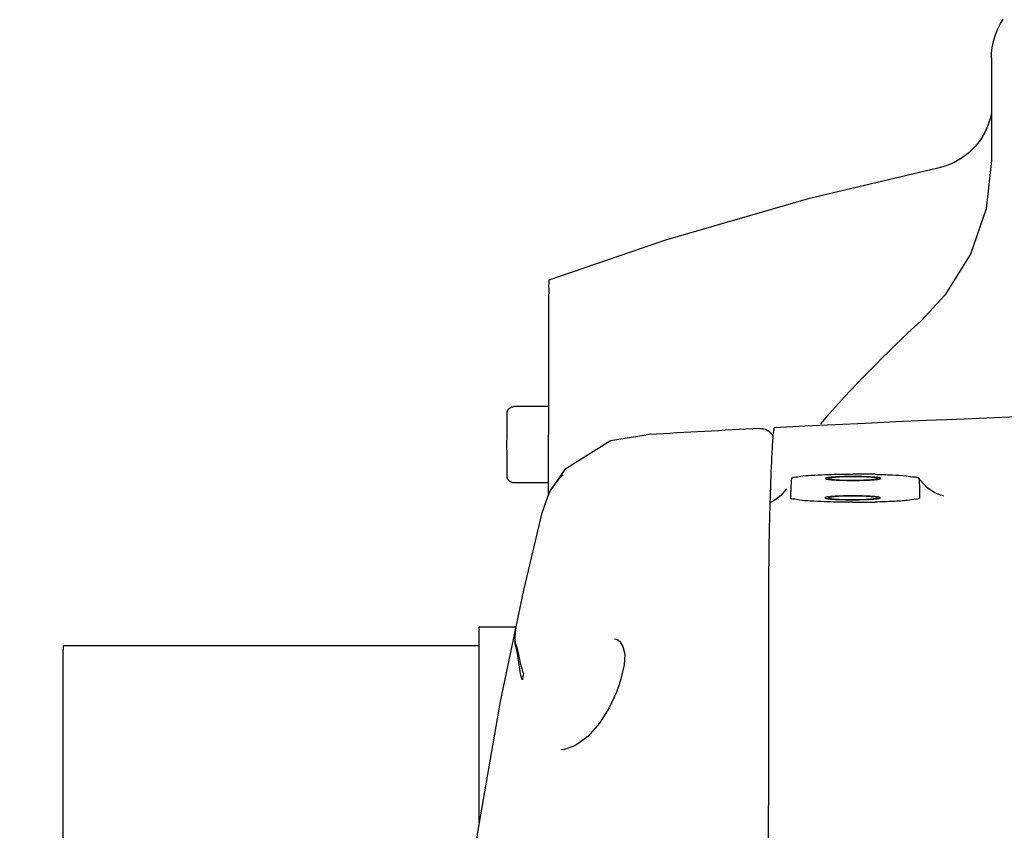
# Model space of a CAD drawing. Header units: millimetres. Extents: x 4086 to 10416, y 123 to 1549.
# Tile 42 of 256: x 6682 to 6700, y 995 to 1009. Entities that reach past the tile are written whole.
import ezdxf

# ---------------------------------------------------------------- set-up
doc = ezdxf.new("R2010")
doc.units = ezdxf.units.MM
doc.layers.add('外形图', color=7, linetype='Continuous')
doc.layers.add('尺寸标注', color=7, linetype='Continuous')
doc.styles.add('思源黑', font='SourceHanSansCN-Normal.ttf')
doc.dimstyles.new('尺寸标注_1_4比例中六', dxfattribs={"dimtxt": 10, "dimasz": 8, "dimexe": 2, "dimexo": 1.5, "dimgap": 1, "dimtad": 1, "dimdec": 1, "dimlfac": 4, "dimdsep": 46, "dimtxsty": '思源黑', "dimcen": 0.09, "dimadec": 0, "dimazin": 0, "dimtp": 0.01, "dimtm": 0.01, "dimtfac": 1, "dimtdec": 1, "dimtofl": 0, "dimtmove": 0, "dimatfit": 3, "dimfxl": 1, "dimtolj": 1, "dimarcsym": 0})

# ---------------------------------------------------------------- blocks, each defined once
blk = doc.blocks.new('*D632')
at = {"layer": 'Defpoints', "color": 0}
for p in [(6771.931, 1036.088), (6771.931, 955.358), (6648.527, 890.762)]:
    blk.add_point(p, dxfattribs=at)
at = {"layer": '尺寸标注', "color": 0, "lineweight": -2}
for p, q in [((6648.527, 892.262), (6648.527, 1038.088)), ((6771.931, 956.858), (6771.931, 1038.088)), ((6656.527, 1036.088), (6763.931, 1036.088))]:
    blk.add_line(p, q, dxfattribs=at)
at = {"layer": '尺寸标注', "color": 0}
for points in [[(6656.527, 1037.422), (6656.527, 1034.755), (6648.527, 1036.088)], [(6763.931, 1034.755), (6763.931, 1037.422), (6771.931, 1036.088)]]:
    blk.add_solid(points, dxfattribs=at)
at = {"layer": '尺寸标注', "color": 0, "insert": (6718.245, 1042.273), "char_height": 10, "attachment_point": 5, "style": '思源黑'}
blk.add_mtext('\\A1;493.5', dxfattribs=at)
blk = doc.blocks.new('*D633')
at = {"layer": 'Defpoints', "color": 0}
for p in [(6787.961, 1067.745), (6648.528, 887.75), (6787.961, 754.658)]:
    blk.add_point(p, dxfattribs=at)
at = {"layer": '尺寸标注', "color": 0, "lineweight": -2}
for p, q in [((6648.528, 889.25), (6648.528, 1069.745)), ((6787.961, 756.158), (6787.961, 1069.745)), ((6656.528, 1067.745), (6779.961, 1067.745))]:
    blk.add_line(p, q, dxfattribs=at)
at = {"layer": '尺寸标注', "color": 0}
for points in [[(6656.528, 1069.078), (6656.528, 1066.412), (6648.528, 1067.745)], [(6779.961, 1066.412), (6779.961, 1069.078), (6787.961, 1067.745)]]:
    blk.add_solid(points, dxfattribs=at)
at = {"layer": '尺寸标注', "color": 0, "insert": (6718.245, 1073.93), "char_height": 10, "attachment_point": 5, "style": '思源黑'}
blk.add_mtext('\\A1;557.3', dxfattribs=at)

msp = doc.modelspace()

# ---------------------------------------------------------------- linework, layer by layer
at = {"layer": '外形图', "color": 7, "linetype": 'Continuous'}
for p, q in [((6699.706, 1008.733), (6699.706, 1006.879)), ((6691.723, 1003.697), (6691.723, 1003.68)), ((6691.72, 1002.445), (6691.1, 1002.445)), ((6691.72, 1002.461), (6691.72, 1002.331)), ((6691.72, 1002.331), (6691.72, 1002.118)), ((6690.975, 1001.938), (6690.975, 1002.118)), ((6691.72, 1002.118), (6691.719, 1001.77)), ((6690.974, 1001.757), (6690.975, 1001.938)), ((6693.539, 1001.941), (6693.485, 1001.938)), ((6690.975, 1001.577), (6690.974, 1001.757)), ((6691.719, 1001.77), (6691.719, 1001.197)), ((6690.975, 1001.404), (6690.975, 1001.577)), ((6695.752, 1001.676), (6695.749, 1001.629)), ((6690.975, 1001.396), (6690.975, 1001.404)), ((6691.719, 1001.197), (6691.719, 1001.138)), ((6692.017, 1001.313), (6691.762, 1000.944)), ((6691.988, 1001.213), (6691.951, 1001.178)), ((6691.719, 1001.07), (6691.1, 1001.07)), ((6691.719, 1001.073), (6691.718, 1000.987)), ((6691.719, 1001.138), (6691.719, 1001.073)), ((6696.102, 1001.149), (6696.102, 1001.15)), ((6698.401, 1001.152), (6698.402, 1001.148)), ((6691.708, 1000.831), (6691.604, 1000.523)), ((6691.708, 1000.831), (6691.702, 1000.818)), ((6691.718, 1000.987), (6691.718, 1000.951)), ((6691.718, 1000.951), (6691.718, 1000.861)), ((6691.718, 1000.861), (6691.718, 1000.84)), ((6691.762, 1000.944), (6691.783, 1000.981)), ((6695.713, 1000.708), (6695.713, 1000.702)), ((6691.605, 1000.526), (6691.272, 999.137)), ((6695.69, 999.029), (6695.69, 999.005)), ((6695.689, 998.576), (6695.689, 998.421)), ((6690.471, 995.006), (6690.475, 998.47)), ((6691.132, 998.47), (6690.475, 998.47)), ((6692.975, 998.238), (6693.006, 998.21)), ((6690.478, 998.132), (6682.979, 998.132)), ((6695.688, 997.782), (6695.688, 997.726)), ((6695.688, 997.726), (6695.688, 997.636)), ((6695.688, 997.636), (6695.688, 997.538)), ((6693.03, 997.558), (6692.994, 997.435)), ((6695.688, 997.538), (6695.687, 997.265)), ((6692.994, 997.435), (6692.947, 997.295)), ((6695.687, 997.265), (6695.687, 996.947)), ((6695.687, 996.947), (6695.687, 996.884)), ((6695.687, 996.884), (6695.687, 996.74)), ((6695.687, 996.74), (6695.687, 996.112)), ((6691.959, 996.257), (6691.96, 996.257)), ((6695.687, 996.112), (6695.687, 996.065)), ((6695.687, 996.065), (6695.687, 995.587)), ((6695.687, 995.587), (6695.687, 995.253)), ((6695.687, 993.527), (6695.687, 995.253)), ((6690.472, 994.942), (6690.471, 995.006)), ((6690.483, 995.006), (6690.471, 995.006))]:
    msp.add_line(p, q, dxfattribs=at)
for points in [[(6699.706, 1007.73), (6699.686, 1007.639), (6699.645, 1007.514), (6699.586, 1007.384), (6699.508, 1007.255), (6699.411, 1007.132)], [(6699.411, 1007.132), (6699.298, 1007.021), (6699.17, 1006.924), (6699.029, 1006.842), (6698.875, 1006.779), (6698.74, 1006.742)], [(6699.706, 1006.879), (6699.61, 1006.013), (6699.327, 1005.193), (6698.869, 1004.452), (6698.44, 1003.992)], [(6698.74, 1006.742), (6696.406, 1006.188), (6693.832, 1005.443), (6691.729, 1004.725)], [(6693.486, 1001.932), (6692.84, 1001.828), (6692.017, 1001.313)], [(6691.951, 1001.178), (6691.936, 1001.162), (6691.918, 1001.144), (6691.899, 1001.123), (6691.878, 1001.099), (6691.855, 1001.072), (6691.831, 1001.04)], [(6691.831, 1001.04), (6691.805, 1001.005), (6691.779, 1000.965), (6691.753, 1000.92), (6691.726, 1000.869), (6691.703, 1000.819)], [(6698.541, 1000.988), (6698.421, 1001.121), (6698.401, 1001.152)], [(6696.011, 1000.963), (6695.91, 1000.842), (6695.8, 1000.756), (6695.713, 1000.709)], [(6698.838, 1000.834), (6698.841, 1000.834), (6698.788, 1000.847), (6698.674, 1000.896), (6698.541, 1000.988)], [(6691.272, 999.137), (6690.849, 997.127), (6690.442, 994.771), (6690.099, 992.132), (6689.868, 989.393), (6689.769, 986.971), (6689.762, 984.818), (6689.826, 982.763), (6689.958, 980.751)], [(6692.912, 998.257), (6692.939, 998.254), (6692.976, 998.238)], [(6693.006, 998.21), (6693.065, 998.116), (6693.096, 997.978), (6693.084, 997.789), (6693.03, 997.558)], [(6692.947, 997.295), (6692.818, 997.01), (6692.644, 996.734), (6692.433, 996.496), (6692.211, 996.333), (6692.011, 996.261), (6691.959, 996.257)]]:
    msp.add_lwpolyline(points, dxfattribs=at)
for centre, radius, start, end in [((6713.478, 987.487), 22.328, 132.3359, 138.9975), ((6713.295, 657.249), 345.258, 87.0946, 92.9054), ((6713.295, 657.474), 345.033, 92.95101, 93.28243), ((6697.252, 984.778), 16.45, 89.9936, 90.1445), ((6697.257, 985.503), 15.725, 88.7071, 90.0101), ((6708.688, 1000.285), 12.616, 176.077, 177.663), ((6692.585, 1000.509), 0.931, 153.6082, 159.6212), ((6692.591, 1000.506), 0.938, 152.1013, 153.6035), ((6697.247, 1017.389), 16.67, 269.8465, 270.0063), ((6697.252, 1016.656), 15.937, 269.9896, 271.2968), ((6856.859, 996.154), 161.209, 178.5409, 178.66555), ((6692.47, 997.313), 1.236, 165.2253, 170.4375)]:
    msp.add_arc(centre, radius, start, end, dxfattribs=at)
for points in [[(6699.706, 1008.733), (6699.706, 1008.975), (6699.782, 1009.227), (6699.917, 1009.429)], [(6696.808, 1001.137), (6696.84, 1001.132), (6696.871, 1001.129), (6696.903, 1001.127)], [(6697.617, 1001.16), (6697.586, 1001.166), (6697.554, 1001.168), (6697.523, 1001.17)], [(6698.402, 1001.148), (6698.409, 1001.032), (6698.413, 1000.916), (6698.413, 1000.8)], [(6695.713, 1000.702), (6695.711, 1000.651), (6695.71, 1000.599), (6695.709, 1000.547)], [(6696.8, 1000.788), (6696.831, 1000.783), (6696.863, 1000.78), (6696.894, 1000.778)], [(6697.609, 1000.811), (6697.577, 1000.817), (6697.546, 1000.819), (6697.514, 1000.821)], [(6695.709, 1000.547), (6695.707, 1000.493), (6695.706, 1000.438), (6695.704, 1000.384)]]:
    msp.add_open_spline(points, degree=3, dxfattribs=at)
for points, knots in [([(6691.729, 1004.725), (6691.724, 1004.723), (6691.735, 1004.691), (6691.723, 1004.649), (6691.728, 1004.562), (6691.723, 1004.391), (6691.725, 1004.097), (6691.723, 1003.843), (6691.723, 1003.697)], [0, 0, 0, 0, 491.559533, 1932.802834, 4302.165719, 7577.843108, 16757.522922, 29277.077234, 29277.077234, 29277.077234, 29277.077234]), ([(6691.723, 1003.68), (6691.722, 1003.591), (6691.721, 1003.185), (6691.721, 1002.778), (6691.72, 1002.461)], [0, 0, 0, 0, 2500.336083, 11476.057003, 11476.057003, 11476.057003, 11476.057003]), ([(6690.975, 1002.118), (6690.975, 1002.155), (6690.975, 1002.206), (6690.975, 1002.266), (6690.975, 1002.295), (6690.975, 1002.321), (6690.979, 1002.365), (6691.017, 1002.426), (6691.073, 1002.445), (6691.1, 1002.445)], [0, 0, 0, 0, 9324.843419, 12722.75856, 15180.062387, 16683.996258, 19367.70864, 26279.040841, 33205.564919, 33205.564919, 33205.564919, 33205.564919]), ([(6695.532, 1002.05), (6695.553, 1002.051), (6695.623, 1002.047), (6695.686, 1002.01), (6695.721, 1001.978)], [0, 0, 0, 0, 3533.72661, 11359.050373, 11359.050373, 11359.050373, 11359.050373]), ([(6695.721, 1001.978), (6695.73, 1001.97), (6695.752, 1001.948), (6695.768, 1001.921), (6695.775, 1001.903)], [0, 0, 0, 0, 4126.094779, 11354.062774, 11354.062774, 11354.062774, 11354.062774]), ([(6695.795, 1002.063), (6695.786, 1002.063), (6695.783, 1002.015), (6695.769, 1001.955), (6695.762, 1001.827), (6695.755, 1001.733), (6695.752, 1001.676)], [0, 0, 0, 0, 1380.64726, 5165.771724, 11412.968123, 20130.890575, 20130.890575, 20130.890575, 20130.890575]), ([(6695.749, 1001.629), (6695.746, 1001.569), (6695.732, 1001.263), (6695.722, 1000.957), (6695.715, 1000.712)], [0, 0, 0, 0, 2249.030261, 11344.365886, 11344.365886, 11344.365886, 11344.365886]), ([(6691.1, 1001.07), (6691.073, 1001.07), (6691.017, 1001.089), (6690.979, 1001.149), (6690.975, 1001.193), (6690.975, 1001.22), (6690.975, 1001.249), (6690.975, 1001.309), (6690.975, 1001.359), (6690.975, 1001.396)], [0, 0, 0, 0, 6914.181742, 13813.705216, 16487.266022, 17989.095536, 20442.544845, 23834.763602, 33143.150393, 33143.150393, 33143.150393, 33143.150393]), ([(6696.102, 1001.15), (6696.107, 1001.166), (6696.182, 1001.174), (6696.287, 1001.196), (6696.48, 1001.207), (6696.623, 1001.215), (6696.704, 1001.218)], [0, 0, 0, 0, 1671.967569, 5753.69109, 12032.460794, 20083.635444, 20083.635444, 20083.635444, 20083.635444]), ([(6696.704, 1001.218), (6696.744, 1001.22), (6696.913, 1001.225), (6697.082, 1001.228), (6697.211, 1001.228)], [0, 0, 0, 0, 2678.37835, 11313.97758, 11313.97758, 11313.97758, 11313.97758]), ([(6697.214, 1001.183), (6697.198, 1001.183), (6697.173, 1001.183), (6697.145, 1001.183), (6697.131, 1001.183), (6697.123, 1001.183), (6697.117, 1001.183), (6697.111, 1001.183), (6697.103, 1001.183), (6697.089, 1001.182), (6697.07, 1001.182), (6697.05, 1001.181), (6697.037, 1001.181), (6697.03, 1001.181), (6697.026, 1001.181), (6697.023, 1001.181), (6697.02, 1001.181), (6697.017, 1001.181), (6697.011, 1001.18), (6696.998, 1001.18), (6696.984, 1001.179), (6696.969, 1001.179), (6696.958, 1001.178), (6696.949, 1001.178), (6696.943, 1001.178), (6696.94, 1001.178), (6696.937, 1001.178), (6696.934, 1001.177), (6696.931, 1001.177), (6696.926, 1001.177), (6696.914, 1001.176), (6696.902, 1001.176), (6696.889, 1001.175), (6696.881, 1001.174), (6696.874, 1001.174), (6696.87, 1001.174), (6696.866, 1001.174), (6696.863, 1001.173), (6696.861, 1001.173), (6696.86, 1001.173), (6696.859, 1001.173), (6696.858, 1001.173), (6696.855, 1001.173), (6696.852, 1001.173), (6696.848, 1001.172), (6696.843, 1001.172), (6696.837, 1001.171), (6696.829, 1001.171), (6696.821, 1001.17), (6696.815, 1001.169), (6696.809, 1001.169), (6696.806, 1001.169), (6696.802, 1001.168), (6696.8, 1001.168), (6696.799, 1001.168), (6696.798, 1001.168), (6696.797, 1001.168), (6696.796, 1001.168), (6696.794, 1001.168), (6696.792, 1001.167), (6696.789, 1001.167), (6696.785, 1001.166), (6696.78, 1001.166), (6696.775, 1001.165), (6696.769, 1001.164), (6696.764, 1001.164), (6696.76, 1001.163), (6696.757, 1001.163), (6696.755, 1001.162), (6696.753, 1001.162), (6696.752, 1001.162), (6696.751, 1001.162), (6696.751, 1001.162), (6696.751, 1001.162), (6696.749, 1001.162), (6696.748, 1001.161), (6696.746, 1001.161), (6696.744, 1001.16), (6696.741, 1001.16), (6696.737, 1001.159), (6696.734, 1001.158), (6696.731, 1001.157), (6696.728, 1001.157), (6696.726, 1001.156), (6696.725, 1001.156), (6696.724, 1001.156), (6696.723, 1001.156), (6696.723, 1001.155), (6696.723, 1001.155), (6696.723, 1001.155), (6696.722, 1001.155), (6696.722, 1001.155), (6696.721, 1001.154), (6696.72, 1001.154), (6696.719, 1001.153), (6696.718, 1001.152), (6696.717, 1001.151), (6696.716, 1001.15), (6696.715, 1001.15), (6696.714, 1001.149), (6696.714, 1001.149), (6696.713, 1001.149), (6696.713, 1001.149), (6696.713, 1001.149), (6696.713, 1001.148), (6696.713, 1001.148), (6696.714, 1001.148), (6696.714, 1001.148), (6696.715, 1001.147), (6696.715, 1001.147), (6696.716, 1001.146), (6696.718, 1001.145), (6696.719, 1001.144), (6696.72, 1001.144), (6696.72, 1001.143), (6696.721, 1001.143), (6696.722, 1001.142), (6696.722, 1001.142), (6696.722, 1001.142), (6696.722, 1001.142), (6696.723, 1001.142), (6696.723, 1001.142), (6696.724, 1001.141), (6696.726, 1001.141), (6696.727, 1001.141), (6696.73, 1001.14), (6696.733, 1001.139), (6696.736, 1001.139), (6696.74, 1001.138), (6696.743, 1001.137), (6696.745, 1001.137), (6696.747, 1001.136), (6696.748, 1001.136), (6696.749, 1001.136), (6696.75, 1001.135), (6696.75, 1001.135), (6696.751, 1001.135), (6696.752, 1001.135), (6696.754, 1001.135), (6696.756, 1001.135), (6696.759, 1001.134), (6696.763, 1001.134), (6696.767, 1001.133), (6696.773, 1001.132), (6696.779, 1001.132), (6696.784, 1001.131), (6696.787, 1001.13), (6696.79, 1001.13), (6696.793, 1001.13), (6696.794, 1001.129), (6696.795, 1001.129), (6696.796, 1001.129), (6696.797, 1001.129), (6696.798, 1001.129), (6696.8, 1001.129), (6696.804, 1001.129), (6696.808, 1001.128), (6696.813, 1001.128), (6696.819, 1001.127), (6696.827, 1001.127), (6696.835, 1001.126), (6696.843, 1001.125), (6696.85, 1001.125), (6696.854, 1001.124), (6696.857, 1001.124), (6696.859, 1001.124), (6696.861, 1001.124), (6696.864, 1001.124), (6696.87, 1001.123), (6696.877, 1001.123), (6696.887, 1001.122), (6696.896, 1001.122), (6696.906, 1001.121), (6696.915, 1001.121), (6696.923, 1001.12), (6696.928, 1001.12), (6696.932, 1001.12), (6696.934, 1001.12), (6696.937, 1001.119), (6696.94, 1001.119), (6696.947, 1001.119), (6696.955, 1001.119), (6696.966, 1001.118), (6696.981, 1001.118), (6696.995, 1001.117), (6697.007, 1001.117), (6697.014, 1001.117), (6697.017, 1001.116), (6697.02, 1001.116), (6697.023, 1001.116), (6697.027, 1001.116), (6697.034, 1001.116), (6697.047, 1001.116), (6697.067, 1001.115), (6697.086, 1001.115), (6697.1, 1001.115), (6697.107, 1001.115), (6697.113, 1001.114), (6697.119, 1001.114), (6697.128, 1001.114), (6697.142, 1001.114), (6697.163, 1001.114), (6697.187, 1001.114), (6697.204, 1001.114), (6697.212, 1001.114)], [0, 0, 0, 0, 27691.52036, 41537.28054, 48460.16063, 51921.600675, 55383.04072, 58844.480765, 62305.92081, 69228.8009, 83074.56108, 96920.32126, 103843.201351, 107304.641396, 109035.361418, 110766.081441, 112496.801463, 114227.521486, 117688.961531, 124611.841621, 138457.601801, 145380.481891, 152303.361981, 159226.242071, 162687.682116, 164418.402138, 166149.122161, 167879.842183, 169610.562206, 173072.002251, 179994.882341, 193840.642521, 200763.522611, 207686.402701, 211147.842746, 214609.282791, 218070.722836, 219801.442859, 220666.80287, 221532.162881, 222397.522892, 223262.882904, 224993.602926, 228455.042971, 231916.483016, 235377.923061, 242300.803151, 249223.683241, 256146.563331, 263069.443421, 266530.883466, 269992.323511, 273453.763556, 275184.483579, 276049.84359, 276915.203601, 277780.563613, 278645.923624, 280376.643646, 283838.083691, 287299.523736, 290760.963781, 297683.843871, 304606.723961, 311529.604052, 318452.484142, 321913.924187, 325375.364232, 328836.804277, 330567.524299, 331432.88431, 332298.244322, 333163.604333, 334028.964344, 335759.684367, 339221.124412, 342682.564457, 346144.004502, 353066.884592, 359989.764682, 366912.644772, 373835.524862, 377296.964907, 380758.404952, 384219.844997, 385950.565019, 386815.925031, 387681.285042, 388546.645053, 389412.005064, 391142.725087, 394604.165132, 398065.605177, 401527.045222, 408449.925312, 415372.805402, 422295.685492, 429218.565582, 432680.005627, 436141.445672, 439602.885717, 441333.60574, 442198.965751, 443064.325762, 443929.685773, 444795.045785, 446525.765807, 449987.205852, 453448.645897, 456910.085942, 463832.966032, 470755.846122, 477678.726212, 484601.606302, 488063.046347, 491524.486392, 494985.926437, 496716.64646, 497582.006471, 498447.366482, 499312.726494, 500178.086505, 501908.806527, 505370.246572, 508831.686617, 512293.126662, 519216.006753, 526138.886843, 533061.766933, 539984.647023, 543446.087068, 546907.527113, 550368.967158, 552099.68718, 552965.047191, 553830.407203, 554695.767214, 555561.127225, 557291.847248, 560753.287293, 564214.727338, 567676.167383, 574599.047473, 581521.927563, 588444.807653, 595367.687743, 598829.127788, 602290.567833, 605752.007878, 607482.7279, 608348.087912, 609213.447923, 610078.807934, 610944.167945, 612674.887968, 616136.328013, 619597.768058, 623059.208103, 629982.088193, 636904.968283, 643827.848373, 650750.728463, 657673.608553, 661135.048598, 662865.768621, 664596.488643, 666327.208666, 668057.928688, 671519.368733, 678442.248823, 685365.128913, 692288.009003, 699210.889093, 706133.769183, 713056.649273, 716518.089318, 718248.809341, 719979.529363, 721710.249386, 723440.969408, 726902.409454, 733825.289544, 740748.169634, 747671.049724, 761516.809904, 768439.689994, 771901.130039, 773631.850061, 775362.570084, 777093.290106, 778824.010129, 782285.450174, 789208.330264, 803054.090444, 816899.850624, 823822.730714, 827284.170759, 830745.610804, 834207.050849, 837668.490894, 844591.370984, 858437.131164, 872282.891344, 886128.651524, 886128.651524, 886128.651524, 886128.651524]), ([(6697.214, 1001.179), (6697.185, 1001.179), (6697.082, 1001.178), (6696.979, 1001.175), (6696.904, 1001.17)], [0, 0, 0, 0, 3110.336094, 11308.470829, 11308.470829, 11308.470829, 11308.470829]), ([(6697.212, 1001.114), (6697.228, 1001.114), (6697.252, 1001.114), (6697.281, 1001.114), (6697.295, 1001.114), (6697.303, 1001.114), (6697.309, 1001.114), (6697.315, 1001.114), (6697.323, 1001.115), (6697.336, 1001.115), (6697.356, 1001.115), (6697.375, 1001.116), (6697.389, 1001.116), (6697.396, 1001.116), (6697.4, 1001.116), (6697.403, 1001.116), (6697.405, 1001.116), (6697.409, 1001.117), (6697.415, 1001.117), (6697.428, 1001.117), (6697.442, 1001.118), (6697.456, 1001.118), (6697.467, 1001.119), (6697.476, 1001.119), (6697.483, 1001.119), (6697.486, 1001.119), (6697.489, 1001.12), (6697.491, 1001.12), (6697.494, 1001.12), (6697.5, 1001.12), (6697.511, 1001.121), (6697.524, 1001.122), (6697.537, 1001.122), (6697.545, 1001.123), (6697.551, 1001.123), (6697.556, 1001.123), (6697.56, 1001.124), (6697.563, 1001.124), (6697.565, 1001.124), (6697.566, 1001.124), (6697.567, 1001.124), (6697.568, 1001.124), (6697.57, 1001.124), (6697.574, 1001.125), (6697.577, 1001.125), (6697.583, 1001.125), (6697.589, 1001.126), (6697.597, 1001.127), (6697.605, 1001.127), (6697.611, 1001.128), (6697.616, 1001.128), (6697.62, 1001.129), (6697.623, 1001.129), (6697.626, 1001.129), (6697.627, 1001.129), (6697.628, 1001.129), (6697.629, 1001.129), (6697.63, 1001.129), (6697.631, 1001.13), (6697.634, 1001.13), (6697.637, 1001.13), (6697.64, 1001.131), (6697.645, 1001.131), (6697.651, 1001.132), (6697.657, 1001.133), (6697.662, 1001.134), (6697.665, 1001.134), (6697.668, 1001.134), (6697.671, 1001.135), (6697.672, 1001.135), (6697.673, 1001.135), (6697.674, 1001.135), (6697.675, 1001.135), (6697.675, 1001.135), (6697.676, 1001.136), (6697.678, 1001.136), (6697.679, 1001.136), (6697.682, 1001.137), (6697.685, 1001.138), (6697.688, 1001.138), (6697.692, 1001.139), (6697.695, 1001.14), (6697.697, 1001.14), (6697.699, 1001.141), (6697.701, 1001.141), (6697.702, 1001.141), (6697.702, 1001.142), (6697.703, 1001.142), (6697.703, 1001.142), (6697.703, 1001.142), (6697.704, 1001.142), (6697.704, 1001.143), (6697.705, 1001.143), (6697.706, 1001.144), (6697.707, 1001.144), (6697.708, 1001.145), (6697.709, 1001.146), (6697.71, 1001.147), (6697.711, 1001.147), (6697.712, 1001.148), (6697.712, 1001.148), (6697.712, 1001.148), (6697.713, 1001.148), (6697.713, 1001.149), (6697.713, 1001.149), (6697.713, 1001.149), (6697.712, 1001.149), (6697.712, 1001.149), (6697.711, 1001.15), (6697.71, 1001.15), (6697.709, 1001.151), (6697.708, 1001.152), (6697.707, 1001.153), (6697.706, 1001.154), (6697.705, 1001.154), (6697.705, 1001.155), (6697.704, 1001.155), (6697.704, 1001.155), (6697.704, 1001.155), (6697.704, 1001.155), (6697.703, 1001.155), (6697.702, 1001.156), (6697.701, 1001.156), (6697.7, 1001.156), (6697.698, 1001.157), (6697.696, 1001.157), (6697.693, 1001.158), (6697.689, 1001.159), (6697.686, 1001.159), (6697.683, 1001.16), (6697.681, 1001.161), (6697.679, 1001.161), (6697.677, 1001.161), (6697.676, 1001.162), (6697.676, 1001.162), (6697.676, 1001.162), (6697.675, 1001.162), (6697.674, 1001.162), (6697.672, 1001.162), (6697.67, 1001.163), (6697.667, 1001.163), (6697.663, 1001.163), (6697.658, 1001.164), (6697.653, 1001.165), (6697.647, 1001.166), (6697.642, 1001.166), (6697.638, 1001.167), (6697.635, 1001.167), (6697.633, 1001.167), (6697.631, 1001.168), (6697.63, 1001.168), (6697.63, 1001.168), (6697.629, 1001.168), (6697.628, 1001.168), (6697.625, 1001.168), (6697.622, 1001.169), (6697.618, 1001.169), (6697.613, 1001.169), (6697.606, 1001.17), (6697.598, 1001.171), (6697.591, 1001.171), (6697.583, 1001.172), (6697.576, 1001.172), (6697.572, 1001.173), (6697.569, 1001.173), (6697.567, 1001.173), (6697.565, 1001.173), (6697.562, 1001.174), (6697.556, 1001.174), (6697.548, 1001.174), (6697.539, 1001.175), (6697.529, 1001.175), (6697.52, 1001.176), (6697.511, 1001.176), (6697.503, 1001.177), (6697.497, 1001.177), (6697.494, 1001.177), (6697.492, 1001.178), (6697.489, 1001.178), (6697.485, 1001.178), (6697.479, 1001.178), (6697.47, 1001.178), (6697.459, 1001.179), (6697.445, 1001.179), (6697.431, 1001.18), (6697.418, 1001.18), (6697.412, 1001.181), (6697.408, 1001.181), (6697.406, 1001.181), (6697.403, 1001.181), (6697.399, 1001.181), (6697.392, 1001.181), (6697.379, 1001.181), (6697.359, 1001.182), (6697.34, 1001.182), (6697.326, 1001.182), (6697.318, 1001.183), (6697.313, 1001.183), (6697.306, 1001.183), (6697.298, 1001.183), (6697.284, 1001.183), (6697.263, 1001.183), (6697.238, 1001.183), (6697.222, 1001.183), (6697.214, 1001.183)], [0, 0, 0, 0, 27645.715945, 41468.573917, 48380.002903, 51835.717397, 55291.43189, 58747.146383, 62202.860876, 69114.289862, 82937.147835, 96760.005807, 103671.434793, 107127.149286, 108855.006533, 110582.863779, 112310.721026, 114038.578272, 117494.292766, 124405.721752, 138228.579724, 145140.00871, 152051.437697, 158962.866683, 162418.581176, 164146.438422, 165874.295669, 167602.152916, 169330.010162, 172785.724655, 179697.153641, 193520.011614, 200431.4406, 207342.869586, 210798.584079, 214254.298572, 217710.013066, 219437.870312, 220301.798935, 221165.727559, 222029.656182, 222893.584805, 224621.442052, 228077.156545, 231532.871038, 234988.585531, 241900.014517, 248811.443504, 255722.87249, 262634.301476, 266090.015969, 269545.730462, 273001.444955, 274729.302202, 275593.230825, 276457.159448, 277321.088072, 278185.016695, 279912.873941, 283368.588435, 286824.302928, 290280.017421, 297191.446407, 304102.875393, 311014.304379, 317925.733366, 321381.447859, 324837.162352, 328292.876845, 330020.734091, 330884.662715, 331748.591338, 332612.519961, 333476.448585, 335204.305831, 338660.020324, 342115.734817, 345571.44931, 352482.878297, 359394.307283, 366305.736269, 373217.165255, 376672.879748, 380128.594241, 383584.308735, 385312.165981, 386176.094604, 387040.023228, 387903.951851, 388767.880474, 390495.737721, 393951.452214, 397407.166707, 400862.8812, 407774.310186, 414685.739173, 421597.168159, 428508.597145, 431964.311638, 435420.026131, 438875.740624, 440603.597871, 441467.526494, 442331.455117, 443195.383741, 444059.312364, 445787.16961, 449242.884104, 452698.598597, 456154.31309, 463065.742076, 469977.171062, 476888.600048, 483800.029035, 487255.743528, 490711.458021, 494167.172514, 495895.02976, 496758.958384, 497622.887007, 498486.81563, 499350.744254, 501078.6015, 504534.315993, 507990.030486, 511445.744979, 518357.173966, 525268.602952, 532180.031938, 539091.460924, 542547.175417, 546002.88991, 549458.604404, 551186.46165, 552050.390273, 552914.318897, 553778.24752, 554642.176143, 556370.03339, 559825.747883, 563281.462376, 566737.176869, 573648.605855, 580560.034842, 587471.463828, 594382.892814, 597838.607307, 601294.3218, 604750.036293, 606477.89354, 607341.822163, 608205.750786, 609069.67941, 609933.608033, 611661.465279, 615117.179773, 618572.894266, 622028.608759, 628940.037745, 635851.466731, 642762.895717, 649674.324704, 656585.75369, 660041.468183, 661769.325429, 663497.182676, 665225.039923, 666952.897169, 670408.611662, 677320.040648, 684231.469635, 691142.898621, 698054.327607, 704965.756593, 711877.18558, 715332.900073, 717060.757319, 718788.614566, 720516.471812, 722244.329059, 725700.043552, 732611.472538, 739522.901524, 746434.330511, 760257.188483, 767168.617469, 770624.331962, 772352.189209, 774080.046455, 775807.903702, 777535.760948, 780991.475442, 787902.904428, 801725.7624, 815548.620373, 822460.049359, 825915.763852, 829371.478345, 832827.192838, 836282.907331, 843194.336317, 857017.19429, 870840.052262, 884662.910235, 884662.910235, 884662.910235, 884662.910235]), ([(6697.523, 1001.17), (6697.501, 1001.172), (6697.398, 1001.177), (6697.295, 1001.179), (6697.214, 1001.179)], [0, 0, 0, 0, 2421.731853, 11300.955877, 11300.955877, 11300.955877, 11300.955877]), ([(6697.611, 1001.224), (6697.714, 1001.222), (6697.898, 1001.214), (6698.146, 1001.204), (6698.294, 1001.176), (6698.388, 1001.172), (6698.401, 1001.152)], [0, 0, 0, 0, 7767.954, 14029.430056, 18224.489365, 20015.246988, 20015.246988, 20015.246988, 20015.246988]), ([(6696.904, 1001.17), (6696.872, 1001.168), (6696.842, 1001.159), (6696.775, 1001.16), (6696.775, 1001.149)], [0, 0, 0, 0, 8257.849963, 11314.197717, 11314.197717, 11314.197717, 11314.197717]), ([(6696.775, 1001.149), (6696.775, 1001.145), (6696.791, 1001.14), (6696.8, 1001.138), (6696.808, 1001.137)], [0, 0, 0, 0, 3260.764291, 11313.963852, 11313.963852, 11313.963852, 11313.963852]), ([(6696.903, 1001.127), (6696.925, 1001.125), (6697.028, 1001.12), (6697.131, 1001.118), (6697.212, 1001.118)], [0, 0, 0, 0, 2423.414243, 11308.806711, 11308.806711, 11308.806711, 11308.806711]), ([(6697.212, 1001.118), (6697.24, 1001.118), (6697.344, 1001.119), (6697.447, 1001.122), (6697.522, 1001.127)], [0, 0, 0, 0, 3108.417618, 11301.49569, 11301.49569, 11301.49569, 11301.49569]), ([(6697.522, 1001.127), (6697.554, 1001.129), (6697.583, 1001.138), (6697.65, 1001.137), (6697.65, 1001.149)], [0, 0, 0, 0, 8244.229512, 11295.536144, 11295.536144, 11295.536144, 11295.536144]), ([(6697.65, 1001.149), (6697.65, 1001.152), (6697.635, 1001.157), (6697.626, 1001.159), (6697.617, 1001.16)], [0, 0, 0, 0, 3255.201613, 11294.662876, 11294.662876, 11294.662876, 11294.662876]), ([(6697.205, 1000.835), (6697.189, 1000.835), (6697.165, 1000.834), (6697.136, 1000.834), (6697.122, 1000.834), (6697.114, 1000.834), (6697.108, 1000.834), (6697.102, 1000.834), (6697.094, 1000.834), (6697.081, 1000.833), (6697.061, 1000.833), (6697.042, 1000.833), (6697.028, 1000.832), (6697.021, 1000.832), (6697.017, 1000.832), (6697.014, 1000.832), (6697.012, 1000.832), (6697.008, 1000.832), (6697.002, 1000.832), (6696.989, 1000.831), (6696.975, 1000.831), (6696.961, 1000.83), (6696.95, 1000.83), (6696.941, 1000.829), (6696.934, 1000.829), (6696.931, 1000.829), (6696.928, 1000.829), (6696.926, 1000.829), (6696.923, 1000.829), (6696.917, 1000.828), (6696.906, 1000.828), (6696.893, 1000.827), (6696.88, 1000.826), (6696.872, 1000.826), (6696.866, 1000.825), (6696.861, 1000.825), (6696.857, 1000.825), (6696.854, 1000.825), (6696.852, 1000.825), (6696.851, 1000.824), (6696.85, 1000.824), (6696.849, 1000.824), (6696.847, 1000.824), (6696.843, 1000.824), (6696.84, 1000.823), (6696.834, 1000.823), (6696.828, 1000.822), (6696.82, 1000.822), (6696.812, 1000.821), (6696.806, 1000.821), (6696.801, 1000.82), (6696.797, 1000.82), (6696.794, 1000.82), (6696.791, 1000.819), (6696.79, 1000.819), (6696.789, 1000.819), (6696.788, 1000.819), (6696.787, 1000.819), (6696.786, 1000.819), (6696.783, 1000.818), (6696.78, 1000.818), (6696.777, 1000.818), (6696.772, 1000.817), (6696.766, 1000.816), (6696.76, 1000.815), (6696.755, 1000.815), (6696.752, 1000.814), (6696.749, 1000.814), (6696.746, 1000.814), (6696.745, 1000.813), (6696.744, 1000.813), (6696.743, 1000.813), (6696.742, 1000.813), (6696.742, 1000.813), (6696.741, 1000.813), (6696.739, 1000.812), (6696.737, 1000.812), (6696.735, 1000.811), (6696.732, 1000.811), (6696.729, 1000.81), (6696.725, 1000.809), (6696.722, 1000.808), (6696.72, 1000.808), (6696.718, 1000.807), (6696.716, 1000.807), (6696.715, 1000.807), (6696.715, 1000.807), (6696.714, 1000.807), (6696.714, 1000.807), (6696.714, 1000.806), (6696.713, 1000.806), (6696.713, 1000.806), (6696.712, 1000.805), (6696.711, 1000.805), (6696.71, 1000.804), (6696.709, 1000.803), (6696.708, 1000.802), (6696.707, 1000.802), (6696.706, 1000.801), (6696.705, 1000.801), (6696.705, 1000.8), (6696.704, 1000.8), (6696.704, 1000.8), (6696.704, 1000.8), (6696.704, 1000.8), (6696.704, 1000.8), (6696.705, 1000.799), (6696.705, 1000.799), (6696.706, 1000.799), (6696.707, 1000.798), (6696.708, 1000.797), (6696.709, 1000.796), (6696.71, 1000.796), (6696.711, 1000.795), (6696.712, 1000.794), (6696.712, 1000.794), (6696.713, 1000.794), (6696.713, 1000.793), (6696.713, 1000.793), (6696.713, 1000.793), (6696.714, 1000.793), (6696.715, 1000.793), (6696.716, 1000.793), (6696.717, 1000.792), (6696.719, 1000.792), (6696.721, 1000.791), (6696.724, 1000.791), (6696.728, 1000.79), (6696.731, 1000.789), (6696.734, 1000.788), (6696.736, 1000.788), (6696.738, 1000.787), (6696.739, 1000.787), (6696.741, 1000.787), (6696.741, 1000.787), (6696.741, 1000.786), (6696.742, 1000.786), (6696.743, 1000.786), (6696.745, 1000.786), (6696.747, 1000.786), (6696.75, 1000.785), (6696.754, 1000.785), (6696.759, 1000.784), (6696.764, 1000.783), (6696.77, 1000.783), (6696.775, 1000.782), (6696.779, 1000.782), (6696.781, 1000.781), (6696.784, 1000.781), (6696.786, 1000.781), (6696.787, 1000.781), (6696.787, 1000.78), (6696.788, 1000.78), (6696.789, 1000.78), (6696.792, 1000.78), (6696.795, 1000.78), (6696.799, 1000.779), (6696.804, 1000.779), (6696.811, 1000.778), (6696.819, 1000.778), (6696.826, 1000.777), (6696.834, 1000.776), (6696.841, 1000.776), (6696.845, 1000.776), (6696.848, 1000.775), (6696.85, 1000.775), (6696.852, 1000.775), (6696.855, 1000.775), (6696.861, 1000.775), (6696.869, 1000.774), (6696.878, 1000.774), (6696.888, 1000.773), (6696.897, 1000.772), (6696.906, 1000.772), (6696.914, 1000.771), (6696.92, 1000.771), (6696.923, 1000.771), (6696.925, 1000.771), (6696.928, 1000.771), (6696.932, 1000.771), (6696.938, 1000.77), (6696.947, 1000.77), (6696.957, 1000.77), (6696.972, 1000.769), (6696.986, 1000.769), (6696.999, 1000.768), (6697.005, 1000.768), (6697.009, 1000.768), (6697.011, 1000.768), (6697.014, 1000.768), (6697.018, 1000.767), (6697.025, 1000.767), (6697.038, 1000.767), (6697.058, 1000.767), (6697.077, 1000.766), (6697.091, 1000.766), (6697.099, 1000.766), (6697.104, 1000.766), (6697.111, 1000.766), (6697.119, 1000.765), (6697.133, 1000.765), (6697.154, 1000.765), (6697.179, 1000.765), (6697.195, 1000.765), (6697.203, 1000.765)], [0, 0, 0, 0, 27675.144115, 41512.716172, 48431.502201, 51890.895216, 55350.28823, 58809.681244, 62269.074259, 69187.860287, 83025.432345, 96863.004402, 103781.790431, 107241.183446, 108970.879953, 110700.57646, 112430.272967, 114159.969474, 117619.362489, 124538.148517, 138375.720575, 145294.506604, 152213.292632, 159132.078661, 162591.471675, 164321.168183, 166050.86469, 167780.561197, 169510.257704, 172969.650719, 179888.436747, 193726.008805, 200644.794834, 207563.580862, 211022.973877, 214482.366891, 217941.759905, 219671.456413, 220536.304666, 221401.15292, 222266.001173, 223130.849427, 224860.545934, 228319.938949, 231779.331963, 235238.724977, 242157.511006, 249076.297035, 255995.083063, 262913.869092, 266373.262107, 269832.655121, 273292.048135, 275021.744643, 275886.592896, 276751.44115, 277616.289403, 278481.137657, 280210.834164, 283670.227178, 287129.620193, 290589.013207, 297507.799236, 304426.585265, 311345.371293, 318264.157322, 321723.550337, 325182.943351, 328642.336365, 330372.032872, 331236.881126, 332101.72938, 332966.577633, 333831.425887, 335561.122394, 339020.515408, 342479.908423, 345939.301437, 352858.087466, 359776.873495, 366695.659523, 373614.445552, 377073.838566, 380533.231581, 383992.624595, 385722.321102, 386587.169356, 387452.01761, 388316.865863, 389181.714117, 390911.410624, 394370.803638, 397830.196653, 401289.589667, 408208.375696, 415127.161725, 422045.947753, 428964.733782, 432424.126796, 435883.519811, 439342.912825, 441072.609332, 441937.457586, 442802.30584, 443667.154093, 444532.002347, 446261.698854, 449721.091868, 453180.484883, 456639.877897, 463558.663926, 470477.449955, 477396.235983, 484315.022012, 487774.415026, 491233.808041, 494693.201055, 496422.897562, 497287.745816, 498152.594069, 499017.442323, 499882.290577, 501611.987084, 505071.380098, 508530.773113, 511990.166127, 518908.952156, 525827.738184, 532746.524213, 539665.310242, 543124.703256, 546584.096271, 550043.489285, 551773.185792, 552638.034046, 553502.882299, 554367.730553, 555232.578807, 556962.275314, 560421.668328, 563881.061343, 567340.454357, 574259.240386, 581178.026414, 588096.812443, 595015.598472, 598474.991486, 601934.384501, 605393.777515, 607123.474022, 607988.322276, 608853.170529, 609718.018783, 610582.867037, 612312.563544, 615771.956558, 619231.349573, 622690.742587, 629609.528616, 636528.314644, 643447.100673, 650365.886702, 657284.672731, 660744.065745, 662473.762252, 664203.458759, 665933.155267, 667662.851774, 671122.244788, 678041.030817, 684959.816846, 691878.602874, 698797.388903, 705716.174932, 712634.960961, 716094.353975, 717824.050482, 719553.746989, 721283.443496, 723013.140004, 726472.533018, 733391.319047, 740310.105076, 747228.891104, 761066.463162, 767985.24919, 771444.642205, 773174.338712, 774904.035219, 776633.731726, 778363.428234, 781822.821248, 788741.607277, 802579.179334, 816416.751392, 823335.53742, 826794.930435, 830254.323449, 833713.716464, 837173.109478, 844091.895507, 857929.467564, 871767.039622, 885604.611679, 885604.611679, 885604.611679, 885604.611679]), ([(6697.205, 1000.83), (6697.177, 1000.83), (6697.073, 1000.83), (6696.97, 1000.827), (6696.895, 1000.821)], [0, 0, 0, 0, 3108.492076, 11301.766399, 11301.766399, 11301.766399, 11301.766399]), ([(6697.203, 1000.765), (6697.219, 1000.765), (6697.244, 1000.765), (6697.272, 1000.765), (6697.286, 1000.765), (6697.294, 1000.766), (6697.3, 1000.766), (6697.306, 1000.766), (6697.314, 1000.766), (6697.328, 1000.766), (6697.347, 1000.767), (6697.367, 1000.767), (6697.38, 1000.767), (6697.387, 1000.767), (6697.391, 1000.767), (6697.394, 1000.768), (6697.397, 1000.768), (6697.4, 1000.768), (6697.406, 1000.768), (6697.419, 1000.768), (6697.433, 1000.769), (6697.448, 1000.77), (6697.459, 1000.77), (6697.468, 1000.77), (6697.474, 1000.771), (6697.477, 1000.771), (6697.48, 1000.771), (6697.482, 1000.771), (6697.486, 1000.771), (6697.491, 1000.771), (6697.503, 1000.772), (6697.515, 1000.773), (6697.528, 1000.773), (6697.536, 1000.774), (6697.543, 1000.774), (6697.547, 1000.775), (6697.551, 1000.775), (6697.554, 1000.775), (6697.556, 1000.775), (6697.557, 1000.775), (6697.558, 1000.775), (6697.559, 1000.775), (6697.562, 1000.776), (6697.565, 1000.776), (6697.569, 1000.776), (6697.574, 1000.777), (6697.58, 1000.777), (6697.588, 1000.778), (6697.596, 1000.778), (6697.602, 1000.779), (6697.608, 1000.779), (6697.611, 1000.78), (6697.615, 1000.78), (6697.617, 1000.78), (6697.618, 1000.78), (6697.619, 1000.78), (6697.62, 1000.78), (6697.621, 1000.781), (6697.623, 1000.781), (6697.625, 1000.781), (6697.628, 1000.782), (6697.632, 1000.782), (6697.636, 1000.783), (6697.642, 1000.783), (6697.648, 1000.784), (6697.653, 1000.785), (6697.657, 1000.785), (6697.66, 1000.786), (6697.662, 1000.786), (6697.664, 1000.786), (6697.665, 1000.786), (6697.665, 1000.786), (6697.666, 1000.786), (6697.666, 1000.787), (6697.667, 1000.787), (6697.669, 1000.787), (6697.671, 1000.788), (6697.673, 1000.788), (6697.676, 1000.789), (6697.68, 1000.79), (6697.683, 1000.79), (6697.686, 1000.791), (6697.689, 1000.792), (6697.691, 1000.792), (6697.692, 1000.792), (6697.693, 1000.793), (6697.694, 1000.793), (6697.694, 1000.793), (6697.694, 1000.793), (6697.694, 1000.793), (6697.695, 1000.793), (6697.695, 1000.794), (6697.696, 1000.794), (6697.697, 1000.795), (6697.698, 1000.795), (6697.699, 1000.796), (6697.7, 1000.797), (6697.701, 1000.798), (6697.702, 1000.798), (6697.703, 1000.799), (6697.703, 1000.799), (6697.704, 1000.8), (6697.704, 1000.8), (6697.704, 1000.8), (6697.704, 1000.8), (6697.704, 1000.8), (6697.703, 1000.8), (6697.703, 1000.801), (6697.702, 1000.801), (6697.702, 1000.802), (6697.701, 1000.802), (6697.699, 1000.803), (6697.698, 1000.804), (6697.697, 1000.805), (6697.697, 1000.805), (6697.696, 1000.806), (6697.695, 1000.806), (6697.695, 1000.806), (6697.695, 1000.806), (6697.695, 1000.807), (6697.694, 1000.807), (6697.694, 1000.807), (6697.693, 1000.807), (6697.691, 1000.807), (6697.69, 1000.808), (6697.687, 1000.808), (6697.684, 1000.809), (6697.681, 1000.81), (6697.677, 1000.811), (6697.674, 1000.811), (6697.672, 1000.812), (6697.67, 1000.812), (6697.669, 1000.813), (6697.668, 1000.813), (6697.667, 1000.813), (6697.667, 1000.813), (6697.666, 1000.813), (6697.665, 1000.813), (6697.663, 1000.814), (6697.661, 1000.814), (6697.658, 1000.814), (6697.654, 1000.815), (6697.65, 1000.815), (6697.644, 1000.816), (6697.638, 1000.817), (6697.633, 1000.817), (6697.63, 1000.818), (6697.627, 1000.818), (6697.624, 1000.819), (6697.623, 1000.819), (6697.622, 1000.819), (6697.621, 1000.819), (6697.62, 1000.819), (6697.619, 1000.819), (6697.616, 1000.819), (6697.613, 1000.82), (6697.609, 1000.82), (6697.604, 1000.821), (6697.598, 1000.821), (6697.59, 1000.822), (6697.582, 1000.822), (6697.574, 1000.823), (6697.567, 1000.824), (6697.563, 1000.824), (6697.56, 1000.824), (6697.558, 1000.824), (6697.556, 1000.825), (6697.553, 1000.825), (6697.547, 1000.825), (6697.539, 1000.826), (6697.53, 1000.826), (6697.521, 1000.827), (6697.511, 1000.827), (6697.502, 1000.828), (6697.494, 1000.828), (6697.489, 1000.828), (6697.485, 1000.829), (6697.483, 1000.829), (6697.48, 1000.829), (6697.477, 1000.829), (6697.47, 1000.829), (6697.462, 1000.83), (6697.451, 1000.83), (6697.436, 1000.831), (6697.422, 1000.831), (6697.41, 1000.832), (6697.403, 1000.832), (6697.4, 1000.832), (6697.397, 1000.832), (6697.394, 1000.832), (6697.39, 1000.832), (6697.383, 1000.832), (6697.37, 1000.833), (6697.35, 1000.833), (6697.331, 1000.833), (6697.317, 1000.834), (6697.31, 1000.834), (6697.304, 1000.834), (6697.298, 1000.834), (6697.289, 1000.834), (6697.275, 1000.834), (6697.254, 1000.834), (6697.23, 1000.834), (6697.213, 1000.835), (6697.205, 1000.835)], [0, 0, 0, 0, 27629.330778, 41443.996167, 48351.328861, 51804.995208, 55258.661556, 58712.327903, 62165.99425, 69073.326945, 82887.992334, 96702.657723, 103609.990417, 107063.656764, 108790.489938, 110517.323111, 112244.156285, 113970.989459, 117424.655806, 124331.9885, 138146.653889, 145053.986584, 151961.319278, 158868.651973, 162322.31832, 164049.151494, 165775.984667, 167502.817841, 169229.651014, 172683.317362, 179590.650056, 193405.315445, 200312.648139, 207219.980834, 210673.647181, 214127.313528, 217580.979876, 219307.813049, 220171.229636, 221034.646223, 221898.06281, 222761.479396, 224488.31257, 227941.978917, 231395.645265, 234849.311612, 241756.644306, 248663.977001, 255571.309695, 262478.64239, 265932.308737, 269385.975084, 272839.641431, 274566.474605, 275429.891192, 276293.307779, 277156.724365, 278020.140952, 279746.974126, 283200.640473, 286654.30682, 290107.973168, 297015.305862, 303922.638556, 310829.971251, 317737.303945, 321190.970293, 324644.63664, 328098.302987, 329825.136161, 330688.552747, 331551.969334, 332415.385921, 333278.802508, 335005.635682, 338459.302029, 341912.968376, 345366.634723, 352273.967418, 359181.300112, 366088.632807, 372995.965501, 376449.631848, 379903.298196, 383356.964543, 385083.797716, 385947.214303, 386810.63089, 387674.047477, 388537.464064, 390264.297237, 393717.963584, 397171.629932, 400625.296279, 407532.628973, 414439.961668, 421347.294362, 428254.627057, 431708.293404, 435161.959751, 438615.626099, 440342.459272, 441205.875859, 442069.292446, 442932.709033, 443796.125619, 445522.958793, 448976.62514, 452430.291487, 455883.957835, 462791.290529, 469698.623224, 476605.955918, 483513.288613, 486966.95496, 490420.621307, 493874.287654, 495601.120828, 496464.537415, 497327.954001, 498191.370588, 499054.787175, 500781.620349, 504235.286696, 507688.953043, 511142.61939, 518049.952085, 524957.284779, 531864.617474, 538771.950168, 542225.616515, 545679.282863, 549132.94921, 550859.782384, 551723.19897, 552586.615557, 553450.032144, 554313.448731, 556040.281904, 559493.948252, 562947.614599, 566401.280946, 573308.613641, 580215.946335, 587123.27903, 594030.611724, 597484.278071, 600937.944418, 604391.610766, 606118.443939, 606981.860526, 607845.277113, 608708.6937, 609572.110287, 611298.94346, 614752.609807, 618206.276155, 621659.942502, 628567.275196, 635474.607891, 642381.940585, 649289.27328, 656196.605974, 659650.272321, 661377.105495, 663103.938669, 664830.771842, 666557.605016, 670011.271363, 676918.604058, 683825.936752, 690733.269446, 697640.602141, 704547.934835, 711455.26753, 714908.933877, 716635.767051, 718362.600224, 720089.433398, 721816.266572, 725269.932919, 732177.265613, 739084.598308, 745991.931002, 759806.596391, 766713.929086, 770167.595433, 771894.428606, 773621.26178, 775348.094954, 777074.928127, 780528.594475, 787435.927169, 801250.592558, 815065.257947, 821972.590641, 825426.256989, 828879.923336, 832333.589683, 835787.25603, 842694.588725, 856509.254114, 870323.919503, 884138.584891, 884138.584891, 884138.584891, 884138.584891]), ([(6697.514, 1000.821), (6697.492, 1000.823), (6697.389, 1000.829), (6697.286, 1000.83), (6697.205, 1000.83)], [0, 0, 0, 0, 2420.294798, 11294.249895, 11294.249895, 11294.249895, 11294.249895]), ([(6696.695, 1000.728), (6696.611, 1000.732), (6696.465, 1000.739), (6696.262, 1000.753), (6696.164, 1000.773), (6696.082, 1000.784), (6696.083, 1000.8)], [0, 0, 0, 0, 8197.003157, 14533.13393, 18559.614882, 20070.193879, 20070.193879, 20070.193879, 20070.193879]), ([(6697.203, 1000.719), (6697.073, 1000.719), (6696.904, 1000.721), (6696.735, 1000.727), (6696.695, 1000.728)], [0, 0, 0, 0, 8629.20189, 11306.477588, 11306.477588, 11306.477588, 11306.477588]), ([(6696.895, 1000.821), (6696.863, 1000.819), (6696.834, 1000.81), (6696.767, 1000.812), (6696.767, 1000.8)], [0, 0, 0, 0, 8252.957661, 11307.494705, 11307.494705, 11307.494705, 11307.494705]), ([(6696.767, 1000.8), (6696.767, 1000.796), (6696.782, 1000.792), (6696.791, 1000.79), (6696.8, 1000.788)], [0, 0, 0, 0, 3258.832455, 11307.260909, 11307.260909, 11307.260909, 11307.260909]), ([(6696.894, 1000.778), (6696.916, 1000.777), (6697.019, 1000.771), (6697.122, 1000.769), (6697.203, 1000.769)], [0, 0, 0, 0, 2421.977741, 11302.103307, 11302.103307, 11302.103307, 11302.103307]), ([(6697.203, 1000.769), (6697.232, 1000.769), (6697.335, 1000.77), (6697.438, 1000.773), (6697.513, 1000.778)], [0, 0, 0, 0, 3106.573485, 11294.790844, 11294.790844, 11294.790844, 11294.790844]), ([(6697.513, 1000.778), (6697.545, 1000.78), (6697.575, 1000.79), (6697.642, 1000.788), (6697.642, 1000.8)], [0, 0, 0, 0, 8239.334723, 11288.829723, 11288.829723, 11288.829723, 11288.829723]), ([(6697.642, 1000.8), (6697.642, 1000.803), (6697.626, 1000.808), (6697.617, 1000.81), (6697.609, 1000.811)], [0, 0, 0, 0, 3253.268581, 11287.955781, 11287.955781, 11287.955781, 11287.955781]), ([(6698.413, 1000.8), (6698.413, 1000.779), (6698.302, 1000.772), (6698.174, 1000.744), (6697.908, 1000.733), (6697.72, 1000.725), (6697.613, 1000.723)], [0, 0, 0, 0, 1533.224601, 5646.096555, 12003.386297, 19992.253543, 19992.253543, 19992.253543, 19992.253543]), ([(6695.704, 1000.384), (6695.704, 1000.376), (6695.703, 1000.334), (6695.703, 1000.293), (6695.702, 1000.259)], [0, 0, 0, 0, 2235.016325, 11323.366075, 11323.366075, 11323.366075, 11323.366075]), ([(6695.694, 999.909), (6695.693, 999.878), (6695.691, 999.585), (6695.69, 999.291), (6695.69, 999.029)], [0, 0, 0, 0, 1184.756432, 11311.91304, 11311.91304, 11311.91304, 11311.91304]), ([(6695.69, 999.005), (6695.69, 998.972), (6695.689, 998.829), (6695.689, 998.686), (6695.689, 998.576)], [0, 0, 0, 0, 2648.117969, 11295.279302, 11295.279302, 11295.279302, 11295.279302]), ([(6691.125, 998.412), (6691.122, 998.361), (6691.116, 998.294), (6691.119, 998.228), (6691.12, 998.213)], [0, 0, 0, 0, 8807.250483, 11389.322624, 11389.322624, 11389.322624, 11389.322624]), ([(6691.12, 998.213), (6691.119, 998.232), (6691.12, 998.298), (6691.125, 998.364), (6691.125, 998.412)], [0, 0, 0, 0, 3133.510948, 11388.450844, 11388.450844, 11388.450844, 11388.450844]), ([(6695.689, 998.421), (6695.689, 998.37), (6695.688, 998.157), (6695.688, 997.944), (6695.688, 997.782)], [0, 0, 0, 0, 2678.082989, 11282.966209, 11282.966209, 11282.966209, 11282.966209]), ([(6691.204, 997.709), (6691.187, 997.814), (6691.178, 997.986), (6691.122, 998.15), (6691.12, 998.213)], [0, 0, 0, 0, 7154.678659, 11383.355916, 11383.355916, 11383.355916, 11383.355916]), ([(6691.12, 998.213), (6691.124, 998.18), (6691.152, 998.106), (6691.2, 997.911), (6691.22, 997.739), (6691.275, 997.629)], [0, 0, 0, 0, 2531.436634, 5982.838598, 15359.437574, 15359.437574, 15359.437574, 15359.437574]), ([(6682.973, 995.007), (6682.973, 995.211), (6682.973, 995.609), (6682.973, 996.188), (6682.974, 996.721), (6682.974, 997.128), (6682.975, 997.415), (6682.975, 997.597), (6682.976, 997.754), (6682.976, 997.885), (6682.977, 997.988), (6682.977, 998.057), (6682.978, 998.095), (6682.977, 998.116), (6682.98, 998.124), (6682.977, 998.132), (6682.979, 998.132)], [0, 0, 0, 0, 12731.362819, 24974.579549, 36256.91603, 46146.40756, 50447.263034, 54262.305786, 57554.949866, 60293.020788, 62450.833983, 64006.735156, 64554.559417, 64946.828218, 65182.336632, 65261.016116, 65261.016116, 65261.016116, 65261.016116]), ([(6691.251, 997.519), (6691.246, 997.532), (6691.225, 997.594), (6691.212, 997.658), (6691.204, 997.709)], [0, 0, 0, 0, 2488.300229, 11372.034722, 11372.034722, 11372.034722, 11372.034722]), ([(6682.979, 991.882), (6682.977, 991.882), (6682.98, 991.89), (6682.977, 991.899), (6682.978, 991.919), (6682.977, 991.958), (6682.977, 992.027), (6682.976, 992.129), (6682.976, 992.26), (6682.975, 992.417), (6682.975, 992.599), (6682.974, 992.887), (6682.974, 993.293), (6682.973, 993.827), (6682.973, 994.405), (6682.973, 994.804), (6682.973, 995.007)], [0, 0, 0, 0, 77.902284, 311.083912, 699.477097, 1241.889108, 2782.418322, 4918.91177, 7629.928939, 10890.037575, 14667.380589, 18925.731815, 28717.473079, 39888.263682, 52010.394372, 64615.791014, 64615.791014, 64615.791014, 64615.791014])]:
    msp.add_open_spline(points, degree=3, knots=knots, dxfattribs=at)

# ---------------------------------------------------------------- dimensions: what is measured, and where the dimension line sits
at = {"layer": '尺寸标注', "color": 7}
dim = msp.add_linear_dim(base=(6787.961, 1067.745), p1=(6648.528, 887.75), p2=(6787.961, 754.658), text='557.3', dimstyle='尺寸标注_1_4比例中六', dxfattribs=at)
dim.commit()
dim.dimension.update_dxf_attribs({"geometry": '*D633', "text_midpoint": (6718.245, 1073.93)})
dim = msp.add_linear_dim(base=(6771.931, 1036.088), p1=(6648.527, 890.762), p2=(6771.931, 955.358), text='493.5', dimstyle='尺寸标注_1_4比例中六', dxfattribs=at)
dim.commit()
dim.dimension.update_dxf_attribs({"geometry": '*D632', "text_midpoint": (6718.245, 1036.088), "dimtype": 160})

doc.saveas('drawing.dxf')
